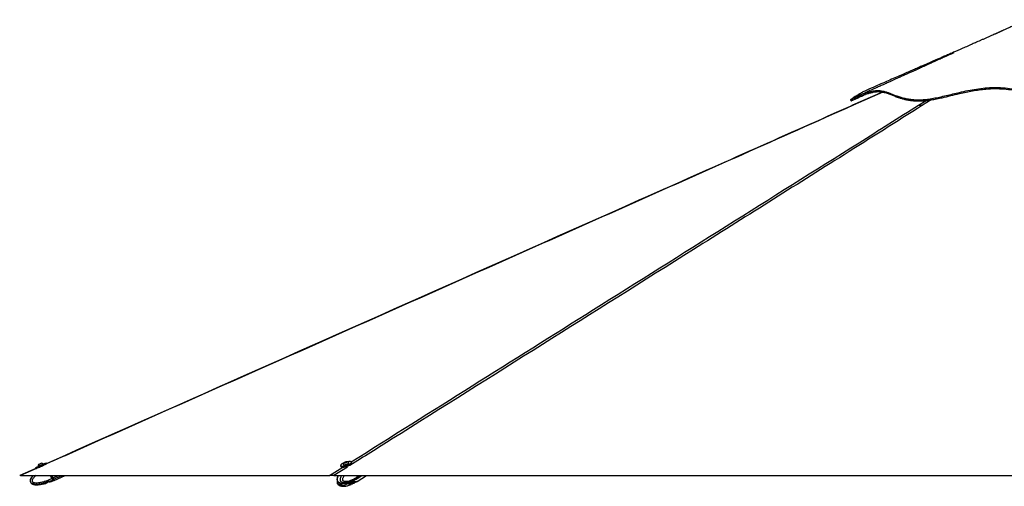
# Paper-space layout 'In-Ground Anchor' of a CAD drawing. Header units: millimetres. Extents: x 1903 to 18395, y 314 to 15846.
# Tile 43 of 52: x 11395 to 14635, y 5935 to 7471. Entities that reach past the tile are written whole.
import ezdxf

# ---------------------------------------------------------------- set-up
doc = ezdxf.new("R2010")
doc.units = ezdxf.units.MM

psp = doc.layouts.new('In-Ground Anchor')

# ---------------------------------------------------------------- linework, layer by layer
at = {"color": 7, "linetype": 'Continuous', "lineweight": 25, "ltscale": 2}
for p, q in [((14234, 7232.4), (14136, 7188.79)), ((11447.25, 5996.48), (11448.4, 5993.86)), ((11455.45, 6000.92), (11455.75, 6000.25)), ((11473.14, 6007.91), (11472.84, 6008.58)), ((11483.07, 6008.42), (11481.66, 6011.63)), ((12451.32, 6003.23), (12452.31, 6000.02)), ((12459.98, 6006.68), (12460.2, 6005.99)), ((12461.55, 5998.27), (12461.56, 5998.25)), ((12464.46, 6012.7), (12465.44, 6013.96)), ((12466.72, 6012.59), (12464.46, 6012.7)), ((12465.44, 6013.96), (12468.68, 6015.1)), ((12465.85, 6012.63), (12465.44, 6013.96)), ((12469.96, 6013.74), (12466.72, 6012.59)), ((12468.68, 6015.1), (12470.94, 6014.99)), ((12469.19, 6013.47), (12468.68, 6015.1)), ((12470.94, 6014.99), (12469.96, 6013.74)), ((12478.34, 6011.63), (12478.12, 6012.33)), ((12488.22, 6011.19), (12487.22, 6014.39)), ((11448.37, 5993.92), (11395.24, 5970.3)), ((11397.39, 5970.28), (12414.34, 5970.28)), ((11501, 5960.76), (11496.81, 5970.28)), ((11501, 5960.76), (11504.11, 5962.13)), ((11501.18, 5970.28), (11504.66, 5962.37)), ((11504.66, 5962.37), (11501.18, 5970.28)), ((11508.22, 5954.26), (11544.61, 5970.28)), ((12429.36, 5970.28), (14884.49, 5970.28)), ((12505.72, 5965.46), (12504.22, 5970.28)), ((12507.5, 5962.31), (12505.42, 5961.01)), ((12505.49, 5960.4), (12521.42, 5970.28)), ((12505.54, 5951.01), (12536.4, 5970.28)), ((12505.72, 5965.45), (12507.92, 5966.82)), ((12505.72, 5965.46), (12505.72, 5965.45)), ((12508.07, 5967), (12507.05, 5970.28)), ((12508.31, 5967.06), (12507.31, 5970.28)), ((11481.34, 5944.31), (11481.02, 5944.18)), ((11483.84, 5946.11), (11481.34, 5944.32)), ((11483.84, 5946.08), (11481.34, 5944.31)), ((11491.83, 5949.32), (11486.12, 5947.39)), ((11497.71, 5949.86), (11494.49, 5949.71)), ((11497.71, 5949.85), (11494.49, 5949.68)), ((11498, 5950.1), (11504.56, 5952.65)), ((11501, 5960.76), (11501, 5960.76)), ((11503.15, 5956.32), (11502.99, 5956.24)), ((11506.1, 5957.61), (11503.15, 5956.32)), ((11504.56, 5952.65), (11507.67, 5954.02)), ((12478.24, 5941.37), (12480.15, 5939.58)), ((12482.83, 5944.6), (12478.79, 5942.66)), ((12479.32, 5942.91), (12480.02, 5942.42)), ((12480.02, 5942.42), (12488.44, 5944.23)), ((12487.72, 5941.35), (12482.27, 5939.58)), ((12491.72, 5945.14), (12485.77, 5944.99)), ((12487.72, 5950.83), (12486.1, 5950.3)), ((12488.45, 5944.23), (12489.84, 5945.1)), ((12494.42, 5954.04), (12490.39, 5952.11)), ((12494.42, 5944.57), (12490.39, 5942.64)), ((12493.84, 5945.14), (12495.25, 5944.97)), ((12494.45, 5954.5), (12495.25, 5954.42)), ((12495.18, 5954.49), (12502.6, 5958.61)), ((12495.21, 5945.02), (12502.63, 5949.2)), ((12495.28, 5954.44), (12495.25, 5954.42)), ((12502.6, 5958.61), (12502.9, 5958.79)), ((12502.95, 5949.39), (12502.62, 5949.2)), ((12502.9, 5958.79), (12505.1, 5960.15)), ((12502.95, 5949.39), (12505.15, 5950.77)), ((12505.42, 5961.01), (12505.29, 5960.93))]:
    psp.add_line(p, q, dxfattribs=at)
at = {"color": 8, "linetype": 'Continuous', "lineweight": 25, "ltscale": 2}
for p, q in [((14235.2, 7232.24), (14137.67, 7188.78)), ((14352.91, 7188.78), (14378.05, 7204.57)), ((14394.68, 7206.84), (14366.12, 7188.78)), ((11459.8, 5998.03), (11397.39, 5970.28)), ((12414.34, 5970.28), (12458.75, 5998.2)), ((12473.94, 5998.31), (12429.36, 5970.28)), ((11504.11, 5962.13), (11500.53, 5970.28)), ((11504.66, 5962.37), (11522.64, 5970.28)), ((11506.65, 5957.86), (11534.87, 5970.28)), ((12507.92, 5966.82), (12506.84, 5970.28)), ((12507.89, 5962.55), (12520.35, 5970.28)), ((12508.31, 5967.06), (12513.5, 5970.28)), ((12478.08, 5941.88), (12478.24, 5941.37)), ((12480.15, 5939.58), (12479.14, 5942.83)), ((12481.3, 5942.69), (12482.27, 5939.58)), ((12487.72, 5941.35), (12486.92, 5943.9)), ((12489.66, 5944.98), (12490.39, 5942.64)), ((12494.42, 5944.57), (12494.26, 5945.09))]:
    psp.add_line(p, q, dxfattribs=at)
at = {"color": 7, "linetype": 'Continuous', "lineweight": 25, "ltscale": 2, "flags": 128}
for points in [[(14129.22, 7206.88), (14130.06, 7205.04), (14130.89, 7203.2)], [(11447.25, 5996.48), (11447.26, 5996.49), (11447.73, 5996.7), (11448.85, 5997.2), (11450.56, 5997.96), (11452.81, 5998.96), (11455.51, 6000.15), (11458.55, 6001.49), (11461.81, 6002.93), (11465.18, 6004.41), (11468.52, 6005.88), (11471.7, 6007.28), (11474.61, 6008.55), (11477.12, 6009.65), (11479.15, 6010.54), (11480.61, 6011.18), (11481.46, 6011.54), (11481.66, 6011.63)], [(11449.72, 5993.76), (11450.26, 5994), (11451.97, 5994.76), (11454.22, 5995.75), (11456.92, 5996.94), (11459.96, 5998.28), (11463.22, 5999.72), (11466.59, 6001.21), (11469.93, 6002.68), (11473.11, 6004.07), (11476.02, 6005.35), (11478.53, 6006.45), (11480.56, 6007.34), (11481.7, 6007.83)], [(11455.45, 6000.92), (11455.61, 6000.99), (11456.37, 6001.34), (11457.71, 6001.93), (11459.53, 6002.73), (11461.69, 6003.68), (11464.03, 6004.72), (11466.38, 6005.75), (11468.57, 6006.71), (11470.42, 6007.52), (11471.81, 6008.13), (11472.64, 6008.49), (11472.84, 6008.58)], [(11457.89, 6007.17), (11458.1, 6007.27), (11458.92, 6007.63), (11460.25, 6008.22), (11461.88, 6008.94), (11463.57, 6009.68), (11465.05, 6010.33), (11466.1, 6010.79), (11466.57, 6010.99), (11466.58, 6011)], [(11459.65, 5998.13), (11460.85, 5998.66), (11462.95, 5999.59), (11465.27, 6000.61), (11467.63, 6001.65), (11469.86, 6002.63), (11471.65, 6003.41)], [(12453.47, 6007), (12452.08, 6005.6), (12451.35, 6004.33), (12451.31, 6003.23), (12451.96, 6002.35), (12453.28, 6001.71), (12455.21, 6001.35), (12457.67, 6001.27), (12460.59, 6001.48), (12463.84, 6001.97), (12467.29, 6002.73), (12470.83, 6003.72), (12474.3, 6004.91), (12477.58, 6006.24), (12480.54, 6007.68), (12483.06, 6009.16), (12485.06, 6010.62), (12486.45, 6012.01), (12487.18, 6013.29), (12487.22, 6014.39), (12486.57, 6015.27), (12485.26, 6015.91), (12483.33, 6016.27), (12480.86, 6016.35), (12477.95, 6016.14), (12474.7, 6015.64), (12473.3, 6015.37)], [(12452.31, 6000.02), (12452.96, 5999.14), (12454.27, 5998.5), (12456.2, 5998.14), (12458.67, 5998.06), (12461.59, 5998.28), (12464.83, 5998.77), (12468.29, 5999.53), (12471.82, 6000.52), (12475.3, 6001.7), (12478.57, 6003.04), (12481.53, 6004.47), (12484.06, 6005.95), (12486.06, 6007.41), (12487.45, 6008.81), (12488.18, 6010.08), (12488.22, 6011.18), (12488.22, 6011.19)], [(12459.96, 6007.1), (12460.13, 6006.41), (12460.95, 6005.92), (12462.38, 6005.7)], [(12460.2, 6005.99), (12460.35, 6005.71), (12461.17, 6005.23), (12462.59, 6005.01)], [(12462.38, 6005.7), (12464.29, 6005.76), (12466.57, 6006.1), (12469.02, 6006.69), (12471.48, 6007.49), (12473.76, 6008.44), (12475.69, 6009.47), (12477.12, 6010.5), (12477.96, 6011.46), (12478.14, 6012.27), (12477.9, 6012.68)], [(12462.59, 6005.01), (12464.51, 6005.07), (12466.78, 6005.41), (12469.24, 6006), (12471.7, 6006.8), (12473.97, 6007.74), (12475.9, 6008.77), (12477.34, 6009.8), (12478.18, 6010.76), (12478.35, 6011.57), (12478.34, 6011.63)], [(12464.36, 6011.94), (12465.8, 6012.03), (12467.53, 6012.4), (12469.28, 6012.98), (12470.8, 6013.7), (12471.84, 6014.44), (12472.25, 6015.09), (12471.97, 6015.55), (12471.04, 6015.75), (12469.6, 6015.66), (12467.87, 6015.3), (12466.12, 6014.71), (12464.6, 6014), (12463.56, 6013.26), (12463.15, 6012.61), (12463.43, 6012.15), (12464.36, 6011.94)], [(11438.58, 5970.28), (11435.73, 5967.04), (11432.89, 5962.98), (11431.04, 5959.52), (11429.98, 5956.64), (11429.38, 5953.25), (11429.55, 5950.52), (11430.23, 5948.3), (11431.67, 5946), (11434.76, 5943.34), (11437.23, 5942.07), (11440.49, 5940.95), (11444.68, 5940.11), (11449.9, 5939.66), (11456.26, 5939.74), (11463.8, 5940.5), (11475.68, 5942.78), (11480.97, 5944.32), (11480.97, 5944.32)], [(11506.1, 5957.61), (11505.92, 5958.02), (11505.71, 5958.49), (11505.48, 5959.02), (11505.23, 5959.58), (11504.97, 5960.19), (11504.69, 5960.82), (11504.4, 5961.47), (11504.11, 5962.13)], [(11504.66, 5962.37), (11504.92, 5961.77), (11505.18, 5961.19), (11505.43, 5960.62), (11505.67, 5960.08), (11505.89, 5959.57), (11506.1, 5959.1), (11506.29, 5958.68), (11506.45, 5958.31)], [(11506.65, 5957.86), (11506.47, 5958.27), (11506.26, 5958.74), (11506.03, 5959.26), (11505.78, 5959.82), (11505.52, 5960.43), (11505.24, 5961.06), (11504.95, 5961.71), (11504.66, 5962.37)], [(12505.1, 5960.15), (12505.97, 5960.77), (12507.5, 5962.31)], [(12505.29, 5960.28), (12506.36, 5961.01), (12507.89, 5962.55)], [(11506.45, 5958.31), (11507.11, 5956.81), (11507.59, 5955.71), (11507.75, 5955.34)], [(12505.34, 5950.89), (12504.15, 5950.23), (12502.08, 5949.55), (12499.83, 5949.32), (12497.42, 5949.56), (12494.94, 5950.24), (12492.42, 5951.37), (12490.84, 5952.29)]]:
    psp.add_lwpolyline(points, dxfattribs=at)
at = {"color": 8, "linetype": 'Continuous', "lineweight": 25, "ltscale": 2, "flags": 128}
for points in [[(12508.07, 5967), (12508.07, 5966.99), (12508.06, 5966.95), (12508.04, 5966.91), (12507.99, 5966.87), (12507.92, 5966.82)], [(11504.56, 5952.65), (11504.56, 5952.65), (11504.46, 5952.89), (11504.16, 5953.57), (11503.66, 5954.7), (11502.99, 5956.24)], [(11507.67, 5954.02), (11507.67, 5954.02), (11507.57, 5954.26), (11507.27, 5954.95), (11506.77, 5956.07), (11506.1, 5957.61)], [(12502.9, 5958.79), (12503.76, 5959.4), (12505.29, 5960.93)]]:
    psp.add_lwpolyline(points, dxfattribs=at)
at = {"color": 7, "linetype": 'Continuous', "lineweight": 25, "ltscale": 4}
for centre, radius, start, end in [((11466.07, 6000.38), 10.63, 140.29596, 177.0936), ((11466.07, 6000.38), 10.63, 50.41694, 87.21459), ((12475.38, 5978.28), 36.12, 111.3606, 127.33727), ((12470.41, 6005.14), 10.63, 128.40755, 169.38183), ((12470.41, 6005.14), 10.63, 45.17188, 86.14617), ((11540.84, 5879.05), 90.84, 113.47033, 113.84845), ((12503.3, 5964.97), 4.97, 327.62831, 21.84366), ((12503.69, 5965.21), 4.97, 327.6286, 21.84937), ((11505.92, 5958.14), 0.554, 288.64775, 17.54475), ((11062.07, 5761.4), 486.05, 23.37771, 23.84017), ((12482.93, 5954.68), 10.31, 269.49645, 289.96165), ((12499.64, 5963.55), 13.86, 232.8891, 295.17231)]:
    psp.add_arc(centre, radius, start, end, dxfattribs=at)
at = {"color": 8, "linetype": 'Continuous', "lineweight": 25, "ltscale": 4}
psp.add_arc((12497.1, 5962.2), 14.12, 231.74346, 293.03929, dxfattribs=at)
at = {"color": 7, "linetype": 'Continuous', "lineweight": 25, "ltscale": 2}
for points, knots in [([(14708.98, 7470.57), (14707.95, 7470.1), (14700.57, 7466.74), (14687.67, 7460.88), (14671.14, 7453.36), (14657.14, 7446.99), (14645.67, 7441.78), (14636.72, 7437.71), (14630.82, 7435.03), (14627.17, 7433.37), (14624.81, 7432.3), (14622.58, 7431.28), (14620.4, 7430.29), (14618.31, 7429.32), (14616.08, 7428.28), (14614.1, 7427.35), (14612.65, 7426.71), (14610.93, 7425.97), (14609.05, 7425.18), (14606.61, 7424.12), (14602.75, 7422.42), (14596.81, 7419.79), (14588.77, 7416.24), (14579.29, 7412.05), (14569.8, 7407.87), (14560.78, 7403.9), (14552.26, 7400.16), (14544.23, 7396.63), (14536.67, 7393.32), (14528.42, 7389.7), (14519.7, 7385.88), (14510.71, 7381.94), (14502.39, 7378.3), (14493.93, 7374.59), (14484.51, 7370.47), (14473.72, 7365.75), (14461.5, 7360.41), (14448.17, 7354.59), (14434.71, 7348.71), (14421.99, 7343.15), (14410.57, 7338.17), (14400.34, 7333.7), (14391.43, 7329.81), (14382.81, 7326.05), (14373.51, 7322), (14362.42, 7317.15), (14349.52, 7311.53), (14334.84, 7305.13), (14318.37, 7297.95), (14300.13, 7289.99), (14280.11, 7281.26), (14258.33, 7271.77), (14234.79, 7261.51), (14209.49, 7250.49), (14192.06, 7242.89), (14183.05, 7238.97)], [0, 0, 0, 0, 0.005366, 0.0385081, 0.0672522, 0.0916035, 0.1115679, 0.1271508, 0.1383572, 0.1423656, 0.1462194, 0.1506403, 0.1559573, 0.1623543, 0.16987, 0.1816793, 0.1946145, 0.2061148, 0.2206041, 0.2319779, 0.2412064, 0.2522913, 0.2682936, 0.2867154, 0.3042839, 0.3209274, 0.3366568, 0.3514818, 0.3654102, 0.3784333, 0.3970764, 0.4135129, 0.4277874, 0.4423713, 0.4592721, 0.4786201, 0.5005779, 0.5251384, 0.5504981, 0.5732279, 0.5937616, 0.6121076, 0.628289, 0.6416858, 0.6582935, 0.6781087, 0.7011275, 0.7273454, 0.7567577, 0.7893593, 0.8251444, 0.8641074, 0.9062418, 0.9515415, 1, 1, 1, 1]), ([(14467.84, 7361.02), (14467.85, 7361.03), (14467.88, 7361.04), (14467.55, 7360.89), (14466.61, 7360.47), (14464.14, 7359.36), (14459.6, 7357.31), (14452.95, 7354.3), (14444.36, 7350.41), (14433.21, 7345.37), (14420.33, 7339.54), (14406.95, 7333.5), (14394.78, 7327.99), (14384.05, 7323.15), (14374.75, 7318.95), (14366.76, 7315.33), (14359.43, 7312.03), (14351.9, 7308.62), (14343.38, 7304.78), (14333.59, 7300.36), (14322.54, 7295.37), (14310.71, 7290.03), (14298.53, 7284.54), (14286.97, 7279.32), (14276.48, 7274.59), (14268.52, 7271), (14262.66, 7268.36), (14257.98, 7266.25), (14252.51, 7263.78), (14245.07, 7260.42), (14235.33, 7256.04), (14223.11, 7250.53), (14208.79, 7244.07), (14192.38, 7236.67), (14173.89, 7228.34), (14160.89, 7222.48), (14154.04, 7219.4)], [0, 0, 0, 0, 0.0014991, 0.0048656, 0.0086513, 0.0181436, 0.0345543, 0.0565638, 0.0844032, 0.1181754, 0.1635098, 0.2068252, 0.245485, 0.2795285, 0.3089907, 0.333904, 0.3553702, 0.3780883, 0.4048037, 0.4355076, 0.4701888, 0.5088189, 0.5469222, 0.5848445, 0.6177638, 0.6456975, 0.6598302, 0.6728895, 0.6896705, 0.7111388, 0.7427978, 0.7810758, 0.825956, 0.8774185, 0.9354417, 1, 1, 1, 1]), ([(14183.08, 7238.85), (14181.59, 7238.23), (14176.21, 7236.01), (14167.09, 7231.18), (14156.85, 7225.32), (14148.1, 7219.84), (14140.94, 7215.1), (14135.62, 7211.43), (14132.01, 7208.87), (14129.98, 7207.39), (14129.1, 7206.8), (14129.27, 7206.91), (14129.29, 7206.92)], [0, 0, 0, 0, 0.05688799, 0.20527735, 0.35285961, 0.47521909, 0.59697791, 0.71809894, 0.80855827, 0.89865884, 0.98859073, 1, 1, 1, 1]), ([(14129.33, 7206.95), (14129.38, 7206.98), (14129.5, 7207.07), (14131.75, 7208.35), (14136.1, 7210.69), (14142.17, 7213.8), (14149.57, 7217.38), (14158.04, 7221.22), (14167.94, 7225.35), (14179.14, 7229.51), (14191.41, 7233.3), (14203.71, 7236.12), (14215.63, 7237.59), (14226.47, 7237.32), (14236.52, 7235.68), (14246.09, 7233.06), (14255.68, 7229.66), (14265.59, 7225.75), (14276.15, 7221.56), (14287.66, 7217.37), (14300.48, 7213.46), (14314.4, 7210.28), (14329.46, 7208.04), (14345.5, 7206.85), (14363.07, 7206.83), (14381.83, 7208.59), (14401.59, 7211.73), (14422.22, 7215.93), (14443.55, 7220.83), (14465.48, 7226.1), (14489.43, 7231.78), (14515.47, 7237.49), (14543.63, 7242.62), (14572.3, 7246.29), (14601.25, 7247.85), (14630.59, 7246.87), (14660.24, 7243.81), (14690.28, 7239.06), (14720.41, 7233.2), (14748.6, 7227.22), (14774.9, 7221.69), (14799.28, 7216.89), (14823.96, 7212.66), (14846.92, 7209.59), (14868.02, 7207.7), (14887.11, 7206.81), (14906.17, 7206.87), (14927.24, 7208.14), (14950.18, 7210.88), (14974.79, 7215.13), (14998.95, 7220.23), (15022.7, 7225.8), (15046.12, 7231.5), (15070.85, 7237.4), (15096.95, 7243.06), (15124.56, 7247.88), (15152.23, 7251.03), (15179.93, 7252), (15207.38, 7250.45), (15234.09, 7247.03), (15259.79, 7242.35), (15284.4, 7236.91), (15308, 7231.14), (15330.67, 7225.34), (15352.47, 7219.84), (15373.4, 7214.91), (15393.41, 7210.88), (15412.39, 7208.03), (15432.9, 7206.57), (15454.28, 7207.25), (15477.28, 7207.42), (15499.12, 7207.7), (15519.88, 7207.91), (15539.57, 7208.09), (15558.09, 7208.23), (15576.26, 7208.34), (15593.67, 7208.4), (15609.95, 7208.4), (15624.17, 7208.35), (15636.27, 7208.23), (15646.14, 7208.05), (15652.4, 7207.84), (15656.18, 7207.64), (15658.38, 7207.47), (15659.92, 7207.27), (15660.77, 7207.08), (15660.96, 7206.77), (15659.64, 7208.09), (15656.72, 7211.19), (15652.18, 7215.84), (15646.47, 7221.38), (15639.8, 7227.35), (15632.36, 7233.4), (15624.28, 7239.06), (15616.65, 7243.65), (15611.66, 7245.63), (15609.62, 7246.44)], [0, 0, 0, 0, 0.00515136, 0.01426701, 0.02342701, 0.03263325, 0.04188267, 0.05117951, 0.06052275, 0.07179035, 0.08312173, 0.09451938, 0.1059839, 0.11748418, 0.12826078, 0.13903689, 0.14981003, 0.16057851, 0.17133899, 0.18209103, 0.19283051, 0.20355359, 0.21306977, 0.22256967, 0.23195472, 0.24128992, 0.25070282, 0.2601933, 0.26975446, 0.27938983, 0.28909551, 0.30082933, 0.31265588, 0.32457825, 0.33658923, 0.34857741, 0.36111493, 0.3736738, 0.38624202, 0.39880091, 0.40864805, 0.41846742, 0.42824609, 0.43797286, 0.445303, 0.45259576, 0.45984465, 0.46708177, 0.47676184, 0.48647362, 0.4962069, 0.50594718, 0.51568715, 0.5254162, 0.53706278, 0.54866668, 0.56022147, 0.57171633, 0.58304018, 0.59410274, 0.6047954, 0.61513395, 0.62517577, 0.63496408, 0.64454076, 0.65392921, 0.66315894, 0.67225494, 0.68124354, 0.69440145, 0.70771083, 0.72108535, 0.73459077, 0.74829944, 0.76223964, 0.77622961, 0.79258436, 0.80898195, 0.8254287, 0.84193211, 0.85849726, 0.87513103, 0.88347757, 0.89184411, 0.9002317, 0.90864344, 0.91689696, 0.92494173, 0.93460002, 0.9442513, 0.95391821, 0.96361973, 0.97337687, 0.98320901, 0.99313708, 1, 1, 1, 1]), ([(14131.08, 7203.37), (14131.09, 7203.38), (14131.11, 7203.39), (14133.17, 7204.58), (14136.87, 7206.58), (14142.12, 7209.3), (14148.6, 7212.49), (14157.34, 7216.55), (14168.6, 7221.36), (14181.3, 7226.05), (14193.25, 7229.66), (14204.08, 7232.14), (14214.63, 7233.63), (14225.85, 7233.89), (14237.31, 7232.25), (14249.48, 7228.79), (14261.27, 7224.33), (14273.21, 7219.51), (14284.31, 7215.31), (14295.06, 7211.77), (14305.15, 7208.98), (14316.5, 7206.51), (14329.34, 7204.57), (14343.98, 7203.34), (14360.26, 7203.13), (14377.4, 7204.29), (14394.88, 7206.74), (14412.45, 7209.97), (14433.69, 7214.55), (14458.78, 7220.51), (14485.16, 7226.85), (14509.25, 7232.21), (14530.9, 7236.5), (14552.79, 7240.03), (14577.33, 7242.91), (14604.43, 7244.05), (14633.93, 7242.9), (14663.56, 7239.7), (14693.36, 7234.82), (14723.5, 7228.87), (14752.5, 7222.7), (14780.47, 7216.85), (14804.54, 7212.25), (14826.03, 7208.75), (14844.79, 7206.23), (14864.95, 7204.25), (14886.47, 7203.11), (14909.53, 7203.26), (14932.7, 7205.02), (14957.65, 7208.35), (14983.91, 7213.21), (15011.37, 7219.34), (15038.34, 7225.89), (15065.1, 7232.38), (15091.87, 7238.34), (15118.8, 7243.31), (15145.87, 7246.78), (15173.1, 7248.28), (15200.49, 7247.27), (15227.92, 7244.15), (15255.27, 7239.38), (15284.26, 7233.05), (15314.62, 7225.48), (15342.73, 7218.25), (15366.88, 7212.44), (15387.16, 7208.16), (15405.09, 7205.17), (15420.56, 7203.72), (15433.8, 7203.3), (15446.51, 7203.38), (15463.07, 7203.67), (15483.07, 7203.87), (15504.79, 7204.12), (15524.34, 7204.31), (15541.92, 7204.47), (15558.47, 7204.59), (15568.55, 7204.65), (15573.58, 7204.67)], [0, 0, 0, 0, 0.0067033, 0.0173792, 0.0280584, 0.0390483, 0.0500511, 0.0610498, 0.0777889, 0.0945308, 0.1075278, 0.120535, 0.133532, 0.1465151, 0.1642777, 0.1820568, 0.199833, 0.2153355, 0.2308352, 0.2412747, 0.251718, 0.2621513, 0.2733606, 0.2845668, 0.2961251, 0.3076839, 0.3182684, 0.3288685, 0.3394624, 0.3557135, 0.3719693, 0.3837543, 0.3955388, 0.4073686, 0.4191968, 0.4349937, 0.4508165, 0.4666272, 0.482843, 0.4990666, 0.5152848, 0.5292429, 0.543198, 0.5526396, 0.562086, 0.5715227, 0.5827278, 0.5939289, 0.6055206, 0.6171175, 0.6314823, 0.6458741, 0.6602891, 0.6746855, 0.6893066, 0.7039465, 0.7185654, 0.733158, 0.7476822, 0.7622121, 0.7769431, 0.7916767, 0.8094073, 0.8271334, 0.8391396, 0.8511529, 0.863143, 0.8720701, 0.881015, 0.8899765, 0.8989264, 0.9172093, 0.9354927, 0.9515642, 0.9676361, 0.9838179, 1, 1, 1, 1]), ([(14131.09, 7203.34), (14141.38, 7208.01), (14157.04, 7215.13), (14172.69, 7222.25), (14178.05, 7224.69)], [0, 0, 0, 0, 0.6573505, 1, 1, 1, 1]), ([(14136, 7188.79), (14115.58, 7179.71), (13881.22, 7075.41), (13168.74, 6758.72), (12304.75, 6374.59), (11654.71, 6085.63), (11482.73, 6009.19)], [0, 0, 0, 0, 0.0230881, 0.2650311, 0.8055566, 1, 1, 1, 1]), ([(14352.91, 7188.78), (14353.61, 7188.78), (14355.03, 7188.78), (14358.04, 7188.78), (14361.73, 7188.78), (14364.64, 7188.78), (14366.12, 7188.78)], [0, 0, 0, 0, 0.2383578, 0.4834203, 0.7373487, 1, 1, 1, 1]), ([(11397.39, 5970.28), (11397.26, 5970.28), (11396.54, 5970.28), (11395.66, 5970.28), (11395.08, 5970.28), (11395.24, 5970.28), (11395.25, 5970.28)], [0, 0, 0, 0, 0.0974778, 0.5281333, 0.9584524, 1, 1, 1, 1]), ([(12429.36, 5970.28), (12429, 5970.28), (12427.18, 5970.28), (12424.05, 5970.28), (12420.17, 5970.28), (12416.88, 5970.28), (12415.12, 5970.28), (12414.38, 5970.28), (12414.34, 5970.28)], [0, 0, 0, 0, 0.0530518, 0.2728891, 0.4925322, 0.7381064, 0.9839518, 1, 1, 1, 1]), ([(12443.42, 5970.28), (12443.27, 5970.02), (12442.49, 5968.62), (12441.51, 5966.13), (12440.52, 5963.07), (12439.89, 5960.37), (12439.67, 5957.77), (12439.87, 5955.3), (12440.48, 5953.16), (12441.46, 5951.31), (12442.69, 5949.9), (12444.08, 5948.65), (12445.11, 5948.07), (12445.68, 5947.75)], [0, 0, 0, 0, 0.0368845, 0.2028092, 0.3194696, 0.4206094, 0.5202809, 0.6125652, 0.6994164, 0.771085, 0.8501691, 0.9168196, 1, 1, 1, 1]), ([(12505.72, 5965.45), (12505.87, 5964.84), (12506.19, 5963.62), (12506.02, 5962.1), (12505.66, 5961.32), (12505.43, 5961.03), (12505.42, 5961.01)], [0, 0, 0, 0, 0.3503231, 0.7006069, 0.9859719, 1, 1, 1, 1]), ([(12507.59, 5962.38), (12507.74, 5962.6), (12508.13, 5963.15), (12508.25, 5963.89), (12508.33, 5964.33)], [0, 0, 0, 0, 0.396888, 1, 1, 1, 1]), ([(12508.33, 5964.33), (12508.34, 5964.4), (12508.49, 5964.95), (12508.36, 5965.9), (12508.14, 5966.74), (12508.07, 5967)], [0, 0, 0, 0, 0.0823404, 0.7209178, 1, 1, 1, 1]), ([(11481.01, 5944.18), (11481, 5944.17), (11480.97, 5944.16), (11481.19, 5944.25), (11481.34, 5944.32)], [0, 0, 0, 0, 0.3061288, 1, 1, 1, 1]), ([(11483.84, 5946.11), (11483.99, 5946.25), (11484.29, 5946.53), (11485.05, 5946.98), (11485.71, 5947.25), (11486.07, 5947.37), (11486.12, 5947.39)], [0, 0, 0, 0, 0.3195028, 0.6395584, 0.9470701, 1, 1, 1, 1]), ([(11486.12, 5947.36), (11485.82, 5947.25), (11485.22, 5947.04), (11484.47, 5946.62), (11484.04, 5946.29), (11483.88, 5946.12), (11483.84, 5946.08)], [0, 0, 0, 0, 0.29944799, 0.59885622, 0.90215794, 1, 1, 1, 1]), ([(11491.83, 5949.32), (11492.14, 5949.42), (11492.77, 5949.62), (11493.66, 5949.74), (11494.21, 5949.75), (11494.45, 5949.72), (11494.49, 5949.71)], [0, 0, 0, 0, 0.3056319, 0.610779, 0.9305875, 1, 1, 1, 1]), ([(11494.49, 5949.68), (11494.26, 5949.7), (11493.8, 5949.73), (11492.84, 5949.61), (11492.16, 5949.39), (11491.83, 5949.29)], [0, 0, 0, 0, 0.3375682, 0.6755037, 1, 1, 1, 1]), ([(11497.71, 5949.86), (11497.85, 5949.89), (11498.09, 5949.95), (11498.07, 5949.95), (11498.06, 5949.94)], [0, 0, 0, 0, 0.6224627, 1, 1, 1, 1]), ([(11498.07, 5949.94), (11498, 5949.93), (11497.91, 5949.9), (11497.73, 5949.86), (11497.71, 5949.85)], [0, 0, 0, 0, 0.8748588, 1, 1, 1, 1]), ([(11501, 5960.76), (11501.29, 5960.15), (11501.86, 5958.92), (11502.6, 5957.41), (11502.99, 5956.63), (11503.15, 5956.33), (11503.15, 5956.32)], [0, 0, 0, 0, 0.3502889, 0.7005729, 0.9859204, 1, 1, 1, 1]), ([(11507.72, 5954.06), (11507.77, 5954.09), (11507.87, 5954.15), (11507.96, 5954.29), (11508.02, 5954.43), (11508.03, 5954.55), (11508.02, 5954.64), (11508.01, 5954.71), (11508, 5954.74), (11508, 5954.76), (11507.99, 5954.78), (11507.98, 5954.81), (11507.96, 5954.86), (11507.91, 5954.96), (11507.76, 5955.32), (11507.73, 5955.38)], [0, 0, 0, 0, 0.0308837, 0.061552, 0.0872287, 0.1088471, 0.1262823, 0.1382366, 0.1461247, 0.1545978, 0.168221, 0.198877, 0.3128724, 0.8813329, 1, 1, 1, 1]), ([(12440.52, 5953.34), (12440.51, 5953.34), (12440.25, 5952.51), (12439.9, 5950.77), (12439.67, 5948.18), (12439.87, 5945.7), (12440.49, 5943.57), (12441.47, 5941.72), (12442.7, 5940.32), (12444.07, 5939.1), (12445.07, 5938.53), (12445.62, 5938.22)], [0, 0, 0, 0, 0.0011929, 0.1506671, 0.2978342, 0.4340274, 0.5621404, 0.6679831, 0.784523, 0.8828234, 1, 1, 1, 1]), ([(12446.38, 5937.85), (12446.32, 5937.87), (12446.06, 5937.94), (12445.83, 5938.15), (12445.66, 5938.3)], [0, 0, 0, 0, 0.2501503, 1, 1, 1, 1]), ([(12446.37, 5947.41), (12446.31, 5947.43), (12446.08, 5947.5), (12445.87, 5947.69), (12445.72, 5947.82)], [0, 0, 0, 0, 0.2580422, 1, 1, 1, 1]), ([(12446.38, 5947.44), (12446.76, 5947.24), (12447.95, 5946.6), (12450.08, 5945.87), (12452.35, 5945.26), (12454.24, 5944.9), (12456.73, 5944.53), (12460.18, 5944.32), (12464.15, 5944.49), (12468.08, 5944.94), (12472.48, 5945.73), (12478.16, 5947.24), (12482.88, 5948.76), (12485.64, 5950.01), (12486.13, 5950.23)], [0, 0, 0, 0, 0.0274099, 0.0862053, 0.1451092, 0.1809455, 0.2135155, 0.3139428, 0.4187548, 0.4985613, 0.6114481, 0.7631554, 0.9577285, 1, 1, 1, 1]), ([(12446.45, 5937.98), (12447.47, 5937.45), (12449.75, 5936.26), (12453.06, 5935.52), (12456.83, 5934.94), (12460.78, 5934.77), (12465.01, 5935.01), (12469.2, 5935.58), (12473.87, 5936.54), (12479.6, 5938.21), (12483.85, 5939.64), (12486.15, 5940.7), (12486.23, 5940.74)], [0, 0, 0, 0, 0.07304765, 0.16355781, 0.21947266, 0.32692523, 0.43481097, 0.52703452, 0.64862683, 0.80287146, 0.99242061, 1, 1, 1, 1]), ([(12478.24, 5941.37), (12478.15, 5941.51), (12477.98, 5941.8), (12478.15, 5942.25), (12478.5, 5942.52), (12478.75, 5942.64), (12478.79, 5942.66)], [0, 0, 0, 0, 0.3195506, 0.6396064, 0.9471347, 1, 1, 1, 1]), ([(12482.27, 5939.58), (12481.97, 5939.53), (12481.35, 5939.42), (12480.57, 5939.41), (12480.3, 5939.52), (12480.15, 5939.58)], [0, 0, 0, 0, 0.3222171, 0.6444303, 1, 1, 1, 1]), ([(12482.83, 5944.6), (12483.07, 5944.7), (12483.56, 5944.9), (12484.53, 5945.02), (12485.29, 5945.03), (12485.7, 5945), (12485.77, 5944.99)], [0, 0, 0, 0, 0.3056943, 0.6108122, 0.930594, 1, 1, 1, 1]), ([(12487.72, 5950.83), (12488.01, 5950.97), (12488.61, 5951.26), (12489.51, 5951.7), (12490.09, 5951.98), (12490.35, 5952.09), (12490.39, 5952.11)], [0, 0, 0, 0, 0.3194911, 0.6395453, 0.9471083, 1, 1, 1, 1]), ([(12490.39, 5942.64), (12490.15, 5942.53), (12489.69, 5942.31), (12488.84, 5941.89), (12488.17, 5941.56), (12487.8, 5941.4), (12487.72, 5941.35)], [0, 0, 0, 0, 0.2994668, 0.5988623, 0.9021617, 1, 1, 1, 1]), ([(12491.72, 5945.14), (12492.03, 5945.18), (12492.66, 5945.25), (12493.39, 5945.25), (12493.72, 5945.19), (12493.83, 5945.15), (12493.84, 5945.14)], [0, 0, 0, 0, 0.3187543, 0.6376312, 0.9546869, 1, 1, 1, 1]), ([(12494.42, 5954.04), (12494.62, 5954.13), (12495.01, 5954.33), (12495.29, 5954.45), (12495.28, 5954.44), (12495.28, 5954.44)], [0, 0, 0, 0, 0.387909, 0.7749927, 1, 1, 1, 1]), ([(12495.27, 5944.98), (12495.28, 5944.99), (12495.32, 5945), (12495.05, 5944.89), (12494.63, 5944.68), (12494.42, 5944.57)], [0, 0, 0, 0, 0.1605856, 0.5888789, 1, 1, 1, 1])]:
    psp.add_open_spline(points, degree=3, knots=knots, dxfattribs=at)
at = {"color": 8, "linetype": 'Continuous', "lineweight": 25, "ltscale": 2}
for points, knots in [([(14137.67, 7188.78), (14015.87, 7134.58), (13660.07, 6976.24), (12836.11, 6609.88), (12069.22, 6268.94), (11536.36, 6032.06), (11471.62, 6003.28)], [0, 0, 0, 0, 0.1370668, 0.4004277, 0.9271522, 1, 1, 1, 1]), ([(14366.12, 7188.78), (14280.14, 7134.58), (14028.94, 6976.24), (13446.52, 6609.88), (12904.33, 6268.92), (12527.55, 6032.02), (12481.75, 6003.22)], [0, 0, 0, 0, 0.13706, 0.4004079, 0.9271063, 1, 1, 1, 1]), ([(12486.04, 6015.35), (12751.65, 6182.31), (13308.61, 6532.42), (13930.69, 6923.48), (14287.66, 7147.78), (14352.91, 7188.78)], [0, 0, 0, 0, 0.4269303, 0.8952641, 1, 1, 1, 1]), ([(14136.01, 7188.78), (14136.06, 7188.78), (14136.18, 7188.78), (14137.16, 7188.78), (14137.67, 7188.78)], [0, 0, 0, 0, 0.4745874, 1, 1, 1, 1]), ([(11502.99, 5956.24), (11502.99, 5956.24), (11502.99, 5951.89), (11487.41, 5951.52), (11476.82, 5944.87), (11463.42, 5942.3), (11453.04, 5941.02), (11445.16, 5941.23), (11438.83, 5942.64), (11434.95, 5944.4), (11432.59, 5946.63), (11431.23, 5948.75), (11430.44, 5951.3), (11430.66, 5955.23), (11432.4, 5959.9), (11435.68, 5964.81), (11438.62, 5968.36), (11440.5, 5970.01), (11440.81, 5970.28)], [0, 0, 0, 0, 0.0000012, 0.1281637, 0.3013137, 0.4256084, 0.5156545, 0.6134148, 0.6557814, 0.7070384, 0.7369821, 0.7499966, 0.7810739, 0.8139224, 0.8644622, 0.9260099, 0.9877969, 1, 1, 1, 1]), ([(11448.89, 5970.28), (11447.1, 5968.75), (11443.92, 5966.05), (11439.99, 5961.55), (11437.33, 5957.52), (11436.02, 5954.18), (11435.82, 5952.03), (11436.13, 5950.95), (11436.68, 5950.11), (11438.04, 5948.91), (11440.64, 5947.81), (11445.76, 5946.66), (11452.75, 5946.48), (11462.49, 5947.53), (11474.72, 5950.26), (11488.02, 5954.71), (11497.07, 5958.93), (11501, 5960.76)], [0, 0, 0, 0, 0.0764674, 0.1351445, 0.1935697, 0.2323258, 0.2504477, 0.2625595, 0.2676443, 0.2828686, 0.320475, 0.3578454, 0.4532146, 0.5454453, 0.6756924, 0.8593736, 1, 1, 1, 1]), ([(12445.72, 5947.82), (12444.78, 5948.38), (12443.21, 5949.31), (12441.71, 5951.41), (12440.76, 5953.52), (12440.2, 5956.08), (12440.29, 5960.02), (12441.41, 5964.64), (12442.76, 5968.22), (12443.79, 5970.03), (12443.93, 5970.28)], [0, 0, 0, 0, 0.1599701, 0.2697684, 0.3174908, 0.4314516, 0.5519036, 0.7372358, 0.9629313, 1, 1, 1, 1]), ([(12505.29, 5960.93), (12505.29, 5960.93), (12505.29, 5959.88), (12493.27, 5954.13), (12485.15, 5950.05), (12474.9, 5946.98), (12467.01, 5945.81), (12461.06, 5946.01), (12456.32, 5947.43), (12453.47, 5949.2), (12451.76, 5951.42), (12450.79, 5953.55), (12450.24, 5956.1), (12450.44, 5960.04), (12451.85, 5964.66), (12453.54, 5968.23), (12454.8, 5970.03), (12454.97, 5970.28)], [0, 0, 0, 0, 0.0000052, 0.1369519, 0.3219757, 0.4547916, 0.5510134, 0.6554755, 0.7007463, 0.7555183, 0.7875158, 0.8014221, 0.8346312, 0.8697302, 0.923737, 0.9895033, 1, 1, 1, 1]), ([(12462.94, 5970.28), (12462.01, 5968.97), (12460.15, 5966.34), (12458.12, 5962.31), (12457.08, 5958.97), (12456.9, 5956.82), (12457.11, 5955.74), (12457.5, 5954.9), (12458.5, 5953.7), (12460.42, 5952.59), (12464.23, 5951.44), (12469.44, 5951.25), (12476.73, 5952.29), (12485.91, 5954.99), (12495.92, 5959.43), (12502.75, 5963.64), (12505.72, 5965.46)], [0, 0, 0, 0, 0.0627834, 0.1260978, 0.1680966, 0.1877348, 0.200859, 0.2063684, 0.2228687, 0.2636191, 0.3041151, 0.4074648, 0.5074129, 0.6485577, 0.8476064, 1, 1, 1, 1]), ([(12441.76, 5951.08), (12441.55, 5950.31), (12441.21, 5949.02), (12441.15, 5947.22), (12441.37, 5946.15), (12441.75, 5945.31), (12442.68, 5944.11), (12444.44, 5943.01), (12447.88, 5941.87), (12452.54, 5941.72), (12458.22, 5942.57), (12461.84, 5943.88), (12463.63, 5944.53)], [0, 0, 0, 0, 0.0628589, 0.1049828, 0.1331375, 0.1449569, 0.1803498, 0.2677666, 0.3546351, 0.5763312, 0.7907294, 1, 1, 1, 1]), ([(12485.64, 5950.01), (12483.82, 5948.66), (12478.61, 5944.77), (12470.53, 5940.47), (12462.23, 5937.47), (12455.38, 5936.29), (12450.25, 5936.34), (12447.25, 5937.51), (12446.38, 5937.85)], [0, 0, 0, 0, 0.149994, 0.4304768, 0.6318225, 0.7776843, 0.9360453, 1, 1, 1, 1])]:
    psp.add_open_spline(points, degree=3, knots=knots, dxfattribs=at)

doc.saveas('drawing.dxf')
